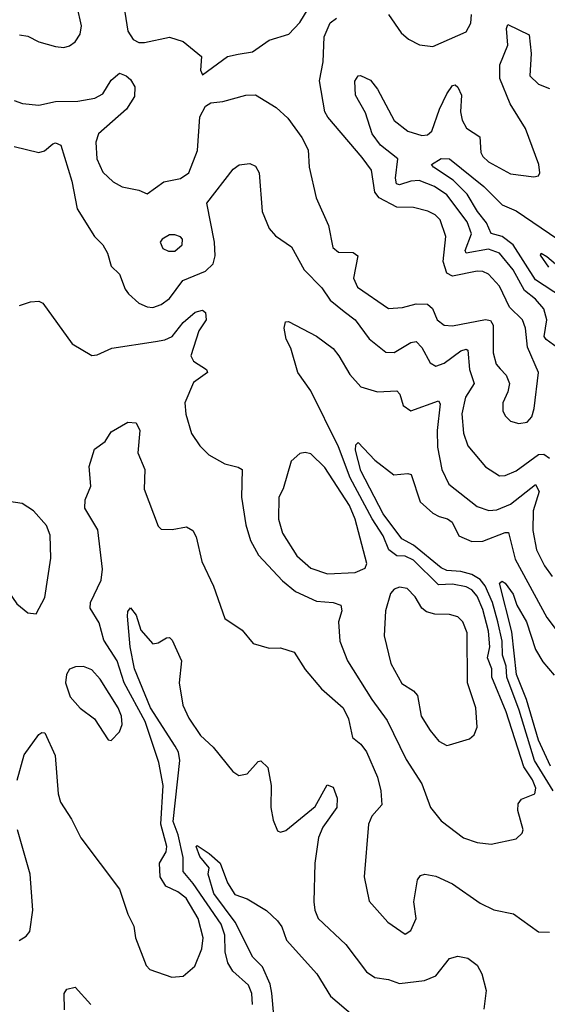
# Model space of a CAD drawing. Extents: x 1678759 to 1859541, y 384609 to 522867.
# Tile 186 of 256: x 1748466 to 1750367, y 465955 to 469507. Entities that reach past the tile are written whole.
import ezdxf

# ---------------------------------------------------------------- set-up
doc = ezdxf.new("R2010")
doc.units = 0

msp = doc.modelspace()

# ---------------------------------------------------------------- linework, layer by layer
at = {"layer": '0CON20XD'}
for points in [[(1748465, 469453.1), (1748495, 469447.8), (1748535, 469427.1), (1748595, 469410), (1748625, 469407.5), (1748645, 469412.9), (1748665, 469427.5), (1748683.3, 469455), (1748688.4, 469485), (1748672.1, 469555)], [(1748844.8, 469534.8), (1748855.5, 469465.5), (1748875, 469436.1), (1748895, 469425.3), (1748915, 469424.7), (1749005, 469443.8), (1749055, 469428.2), (1749120.6, 469375), (1749117.5, 469325), (1749125, 469308), (1749215, 469374.7), (1749253.3, 469383.3), (1749305, 469391.5), (1749365, 469433.1), (1749435.3, 469454.7), (1749475, 469497.5), (1749505, 469545.9)], [(1749795, 469525.8), (1749840.4, 469460.4), (1749867, 469437), (1749906.4, 469416.4), (1749955, 469411.1), (1750075, 469463.3), (1750092.1, 469495), (1750094.1, 469525.9)], [(1748445, 469215.5), (1748475.5, 469205.5), (1748535, 469198.5), (1748595, 469211.6), (1748675, 469213.1), (1748736.3, 469223.7), (1748765, 469239.5), (1748795, 469289.2), (1748825, 469313.8), (1748848.8, 469305), (1748865, 469291.2), (1748880.8, 469265), (1748879.3, 469230.7), (1748850, 469185), (1748749.4, 469095), (1748740, 469065), (1748744.1, 469005), (1748765, 468956.7), (1748802, 468922), (1748835, 468904.6), (1748895, 468891.8), (1748925, 468879.2), (1748985, 468922.1), (1749045, 468934), (1749075.2, 468954.8), (1749107, 469035), (1749115, 469156.7), (1749135, 469195.5), (1749155, 469207.9), (1749197.7, 469212.3), (1749281.2, 469235), (1749315, 469235.6), (1749390, 469190), (1749432.1, 469152.1), (1749482.1, 469082.1), (1749505, 469037.5), (1749509.5, 468975), (1749534, 468865), (1749578.2, 468765), (1749594.7, 468685), (1749615, 468669.2), (1749667.8, 468667.8), (1749684.5, 468655), (1749668.2, 468575), (1749682.9, 468542.9), (1749795, 468465.4), (1749845, 468469.4), (1749895, 468482.6), (1749935, 468481.5), (1749952.9, 468465), (1749970.4, 468425), (1749995.3, 468405.3), (1750025, 468402.8), (1750145, 468426.3), (1750162.1, 468422.1), (1750172.4, 468405), (1750172.4, 468305), (1750183.1, 468265), (1750197.2, 468247.2), (1750218.8, 468225), (1750230.8, 468195), (1750225.4, 468164.6), (1750206.7, 468125), (1750206.8, 468096.8), (1750215, 468078.8), (1750235, 468059.2), (1750265, 468050.5), (1750295, 468055.6), (1750311.1, 468075), (1750320.5, 468105), (1750335.4, 468235), (1750295.6, 468325.6), (1750288.1, 468395), (1750277.8, 468425), (1750230.6, 468470.6), (1750195, 468545.5), (1750155, 468589.7), (1750135, 468598.9), (1750115, 468599.8), (1750025, 468581.6), (1750005, 468593.4), (1749992, 468635), (1750001.4, 468725), (1749981.3, 468785), (1749963.1, 468803.1), (1749936.2, 468816.2), (1749885, 468830.3), (1749825, 468831.3), (1749760.9, 468865), (1749745.6, 468885.6), (1749733.5, 468965), (1749700.5, 469010.5), (1749576, 469156), (1749565.4, 469175.4), (1749546.2, 469286.2), (1749559.8, 469355), (1749563, 469445), (1749585, 469496.4), (1749607, 469513)], [(1750416, 468315), (1750363, 468353), (1750356.2, 468365), (1750365.8, 468425), (1750354.6, 468464.6), (1750325, 468499), (1750285, 468530.2), (1750244.5, 468605), (1750194.9, 468664.9), (1750155, 468679.6), (1750075, 468665.6), (1750071.2, 468675), (1750094.4, 468735), (1750078, 468778), (1750005.2, 468875), (1749960.9, 468905), (1749905, 468927.3), (1749875.4, 468924.6), (1749835, 468911), (1749824.2, 468915), (1749820, 468935), (1749829, 469005), (1749766.1, 469055), (1749735.7, 469095), (1749711.5, 469171.5), (1749675.5, 469235), (1749674.1, 469285.9), (1749685, 469304.2), (1749694.4, 469305.6), (1749729.5, 469289.5), (1749755, 469257.1), (1749815, 469143.2), (1749864.4, 469105), (1749915, 469089.4), (1749935, 469091.5), (1749951.5, 469105), (1749978.9, 469185), (1750005, 469239.4), (1750025, 469269.4), (1750035, 469271.9), (1750045, 469264.3), (1750057.8, 469235), (1750054.8, 469174.8), (1750060.8, 469145), (1750075.8, 469115.8), (1750123.8, 469085), (1750127.7, 469027.7), (1750134.3, 469014.3), (1750155, 468994.1), (1750235, 468950.8), (1750319.2, 468940.8), (1750335.8, 468944.2), (1750340, 468955), (1750337.3, 468985), (1750289.2, 469115), (1750233.5, 469203.5), (1750196.3, 469295), (1750196.1, 469345), (1750225.3, 469415), (1750220.5, 469475), (1750225, 469490), (1750302.2, 469452.2), (1750308.9, 469385), (1750303.9, 469305), (1750335, 469274.7), (1750375, 469258.9)], [(1748445, 469049.6), (1748535, 469028.5), (1748555.4, 469034.6), (1748585, 469059.2), (1748595, 469062.5), (1748613.8, 469055), (1748653.2, 468925), (1748672.5, 468825), (1748735.5, 468725.5), (1748765.4, 468695.4), (1748781.5, 468665), (1748795, 468618), (1748825, 468588.8), (1748845.2, 468535.2), (1748857.9, 468517.9), (1748894.8, 468484.8), (1748925, 468471.3), (1748945, 468468.9), (1748975, 468479.6), (1749005, 468501.2), (1749054.1, 468565.9), (1749135, 468600.6), (1749163.2, 468626.8), (1749170.2, 468655), (1749167.6, 468705), (1749140.6, 468845), (1749235, 468968), (1749256.8, 468983.2), (1749295, 468988.6), (1749315, 468979.2), (1749328.9, 468955), (1749340, 468815), (1749364.5, 468754.5), (1749387.6, 468727.6), (1749445, 468688.1), (1749491.1, 468605), (1749555, 468540), (1749585.2, 468495.2), (1749635, 468454.7), (1749674.6, 468425), (1749725, 468356.2), (1749785, 468308), (1749815, 468307.3), (1749875, 468343.2), (1749895, 468346.2), (1749914.7, 468325), (1749945, 468269.4), (1749965, 468257.1), (1749995, 468268.2), (1750055, 468312.4), (1750075, 468318.5), (1750080.6, 468315), (1750086.9, 468245), (1750103.2, 468195), (1750073, 468145), (1750059.1, 468085), (1750065.7, 468015.7), (1750080.6, 467970.6), (1750143.9, 467893.9), (1750195, 467861.3), (1750215, 467863.3), (1750255, 467880.3), (1750335, 467939.1), (1750355, 467939.8), (1750375.2, 467925.2)], [(1750422.4, 468505), (1750325, 468568.5), (1750244.5, 468694.5), (1750205, 468724.9), (1750165, 468735.9), (1750147.7, 468775), (1750115.8, 468815), (1750078.1, 468878.1), (1750027.9, 468927.9), (1749956.7, 468975), (1749950, 468985), (1749985, 469006.9), (1750015.2, 469005.2), (1750138.6, 468905), (1750205, 468839.3), (1750255, 468818.1), (1750405, 468715.9)], [(1749001.7, 468671.7), (1749025, 468672.5), (1749050.8, 468695), (1749052, 468715), (1749045, 468723.8), (1749025, 468731.4), (1749005, 468730.6), (1748978.8, 468715), (1748972, 468705), (1748981.3, 468681.3), (1749001.7, 468671.7)], [(1750372.3, 468615), (1750342.2, 468657.8), (1750345, 468665.4), (1750365, 468652.7), (1750412.8, 468612.8)], [(1748465, 468476.2), (1748505, 468490), (1748535, 468492), (1748548.8, 468485), (1748655, 468338), (1748725, 468296), (1748745, 468298), (1748797.8, 468322.2), (1748955, 468345.9), (1748988.1, 468351.9), (1749015.2, 468364.8), (1749055.3, 468415), (1749098.3, 468451.7), (1749125, 468459.5), (1749135, 468451.4), (1749137.3, 468425), (1749110.8, 468385), (1749082.3, 468295), (1749092.2, 468275), (1749139.2, 468245), (1749142.9, 468235), (1749091.8, 468198.2), (1749061.1, 468125), (1749064.8, 468084.8), (1749084.7, 468015), (1749115, 467970.5), (1749147.6, 467937.6), (1749205, 467904.5), (1749253.5, 467893.5), (1749267.1, 467885), (1749264.6, 467785), (1749280.3, 467685), (1749298, 467628), (1749325.7, 467575.7), (1749412.9, 467482.9), (1749459.5, 467445), (1749535, 467409.4), (1749595.3, 467405.3), (1749622.9, 467395), (1749626.2, 467375), (1749614.7, 467335.3), (1749619.2, 467265), (1749646.8, 467195), (1749735, 467054.5), (1749789.5, 466979.5), (1749858.4, 466838.4), (1749915, 466750.8), (1749946.4, 466665), (1749985, 466617.5), (1750065, 466556.5), (1750115, 466539.5), (1750165, 466533.5), (1750255, 466551.9), (1750276.7, 466573.3), (1750280, 466585), (1750260.8, 466655), (1750261.7, 466678.3), (1750274.3, 466695.7), (1750322.7, 466715), (1750326, 466735), (1750314.3, 466765), (1750282.2, 466812.2), (1750219.3, 467010.7), (1750167.5, 467135), (1750167, 467165), (1750152.1, 467205), (1750160, 467245), (1750155, 467301.4), (1750135, 467380), (1750115, 467427.4), (1750095, 467450.6), (1750075, 467461), (1750025, 467470.5), (1749975, 467468.3), (1749885, 467557), (1749855, 467571.8), (1749825, 467573), (1749796.1, 467595), (1749775.5, 467645), (1749736.2, 467706.2), (1749656.3, 467855), (1749615, 467965.9), (1749515, 468168.7), (1749467.8, 468235), (1749442.4, 468322.4), (1749426.5, 468355), (1749418.5, 468395), (1749423.1, 468416.9), (1749435, 468418.6), (1749535, 468366.2), (1749595, 468320.9), (1749616.4, 468295), (1749655, 468226.9), (1749695, 468183.1), (1749755, 468165.4), (1749825, 468168.9), (1749835.9, 468155.9), (1749847.8, 468115), (1749875, 468096.7), (1749975, 468132.9), (1749981.5, 468121.5), (1749970, 468025), (1749972, 467965), (1749987.5, 467885), (1750011.9, 467831.9), (1750115, 467751.1), (1750156.4, 467736.4), (1750185, 467738.9), (1750235, 467759.4), (1750325, 467830), (1750337.7, 467805), (1750316.7, 467735), (1750315.3, 467664.7), (1750328.8, 467595), (1750357.5, 467537.5), (1750385, 467499.2)], [(1749035, 466360.8), (1748991.8, 466381.8), (1748971.5, 466415), (1748970, 466465), (1748993.2, 466505), (1748995.6, 466525), (1748974.8, 466605), (1748982.9, 466745), (1748967.3, 466827.3), (1748918, 466975), (1748842, 467115), (1748816.6, 467195), (1748769, 467269), (1748751.6, 467331.6), (1748719.3, 467385), (1748721.2, 467405), (1748759, 467485), (1748763.9, 467525), (1748746.7, 467666.7), (1748700.3, 467745), (1748702.1, 467775), (1748721.6, 467825), (1748715.9, 467895), (1748735, 467957.9), (1748774, 467986), (1748795, 468020), (1748855, 468055.6), (1748885, 468053.3), (1748898, 468025), (1748891.9, 467945), (1748916.9, 467885), (1748913.6, 467813.6), (1748965, 467680), (1748975, 467670), (1749015, 467668), (1749067.3, 467677.3), (1749090, 467665), (1749101.7, 467641.7), (1749122.4, 467552.4), (1749163.7, 467463.7), (1749205, 467346.7), (1749268, 467305), (1749307.3, 467257.3), (1749365, 467240), (1749405, 467240.8), (1749455, 467225.7), (1749495, 467162.9), (1749553.5, 467093.5), (1749631.2, 467025), (1749650.9, 466985), (1749665, 466918), (1749695, 466893.5), (1749715, 466866.5), (1749755.3, 466775), (1749766.8, 466725), (1749770.6, 466675), (1749735, 466634), (1749723.3, 466605), (1749707.1, 466415), (1749725, 466328), (1749791.9, 466251.9), (1749855, 466208), (1749875, 466221.2), (1749894.3, 466265), (1749886.5, 466325), (1749899.2, 466405), (1749910, 466420), (1749925.7, 466424.3), (1749965, 466417.8), (1750025, 466390.6), (1750125, 466320), (1750175, 466295.7), (1750245, 466282.2), (1750335, 466216.7), (1750375, 466216.2)], [(1750388.9, 466725), (1750320.7, 466835), (1750266.1, 467016.1), (1750221.6, 467135), (1750219.5, 467175), (1750206, 467215), (1750204.3, 467265), (1750188.8, 467335), (1750169.4, 467405), (1750143.7, 467465), (1750125, 467487.3), (1750095, 467506.4), (1750055, 467517.2), (1750005, 467520.4), (1749985, 467529.5), (1749885, 467612), (1749842.7, 467635), (1749775.1, 467725), (1749695, 467880.4), (1749675.6, 467954.4), (1749676.7, 467973.3), (1749685, 467982.5), (1749745, 467918.9), (1749814, 467865), (1749865, 467870), (1749876.2, 467866.2), (1749908.6, 467768.6), (1749955, 467726.6), (1749978, 467715), (1750007.1, 467707.1), (1750024.4, 467695), (1750048.2, 467645), (1750095, 467625.2), (1750135, 467625.7), (1750215, 467657.6), (1750227.5, 467657.5), (1750251.1, 467561.1), (1750365, 467351.1), (1750406.6, 467296.6)], [(1749575, 467508.7), (1749675, 467513.6), (1749710.8, 467529.2), (1749716.9, 467545), (1749674.4, 467705), (1749654.1, 467755), (1749565, 467891.8), (1749515, 467940.8), (1749495, 467945.8), (1749475, 467942), (1749444.4, 467915), (1749415.5, 467815), (1749399.5, 467785), (1749398.2, 467705), (1749413.3, 467655), (1749465, 467573.8), (1749515, 467529.1), (1749575, 467508.7)], [(1748525, 467364.2), (1748556.5, 467423.5), (1748577.9, 467565), (1748575, 467647.5), (1748562.1, 467682.1), (1748515, 467735.8), (1748475, 467762.5), (1748402.7, 467772.7), (1748339.5, 467809.5), (1748295, 467809.4), (1748245, 467795.6), (1748237.9, 467775), (1748243.4, 467753.4), (1748302.5, 467675), (1748331.5, 467591.5), (1748350.6, 467565), (1748363.2, 467533.2), (1748455, 467400), (1748495, 467368), (1748525, 467364.2)], [(1750005, 466889.2), (1750015, 466891.2), (1750087, 466913), (1750103.1, 466926.9), (1750114.2, 466955), (1750110, 467025), (1750079.2, 467115), (1750078.2, 467295), (1750062.9, 467335), (1750045, 467353.6), (1750015, 467362.1), (1749962.4, 467362.4), (1749931.6, 467371.6), (1749914.7, 467384.7), (1749890.6, 467425), (1749862, 467455), (1749835, 467460.6), (1749815, 467452.5), (1749802.5, 467437.5), (1749784.4, 467375), (1749778.9, 467285), (1749803.8, 467185), (1749842.8, 467112.8), (1749885, 467086.4), (1749899.5, 467069.5), (1749912.5, 466995), (1749945, 466942.9), (1749976, 466905), (1750005, 466889.2)], [(1750378.9, 466815), (1750335, 466908.1), (1750292.6, 467055), (1750256.1, 467145), (1750238.9, 467298.9), (1750194.8, 467474.8), (1750205, 467481.9), (1750215, 467474.4), (1750244.7, 467435), (1750257, 467395), (1750292.5, 467335), (1750324.9, 467234.9), (1750350.9, 467190.9), (1750392.5, 467142.5)], [(1749304.2, 465955), (1749301.9, 465995), (1749290.6, 466025), (1749234, 466075), (1749215.2, 466105), (1749206.7, 466145), (1749205.1, 466205.1), (1749192.3, 466245), (1749091.3, 466391.3), (1749054.2, 466435), (1749055.1, 466485), (1749036.6, 466566.6), (1749018.5, 466615), (1749042.8, 466835), (1749037.8, 466865), (1749026.5, 466886.5), (1748937.4, 467025), (1748879, 467165), (1748863.4, 467245), (1748853.8, 467355), (1748855, 467372.5), (1748865, 467386), (1748885, 467359.2), (1748901.9, 467305), (1748945, 467256.2), (1748965, 467259.2), (1748995, 467277.5), (1749005, 467278.8), (1749015, 467268.8), (1749048.5, 467195), (1749040.9, 467115), (1749053.7, 467035), (1749075, 466987.1), (1749117.3, 466925), (1749162.8, 466882.8), (1749233.5, 466795), (1749255, 466780.5), (1749285, 466786.9), (1749325, 466831.4), (1749335, 466834), (1749359.5, 466809.5), (1749372.3, 466745), (1749370.9, 466665), (1749379.2, 466619.2), (1749395, 466581.2), (1749405, 466576), (1749425, 466582.9), (1749530.6, 466669.4), (1749573.3, 466746.7), (1749595, 466738.8), (1749609.3, 466699.3), (1749608.9, 466665), (1749558.7, 466595), (1749542.3, 466557.7), (1749529.6, 466465), (1749525.5, 466325), (1749529.1, 466295), (1749541.5, 466265), (1749640.8, 466170.8), (1749715, 466073.1), (1749745, 466052.7), (1749795, 466045.3), (1749835, 466030.9), (1749925, 466041.6), (1749965, 466058.2), (1750015, 466121.1), (1750045, 466128.9), (1750081.4, 466121.4), (1750115, 466097.1), (1750131.8, 466065), (1750146.9, 466005), (1750138.3, 465938.3)], [(1748795, 466906.7), (1748825, 466938.8), (1748834.5, 466965), (1748832.5, 466995), (1748820, 467025), (1748755, 467128.5), (1748725, 467162.5), (1748695, 467174.5), (1748666.8, 467173.2), (1748645.6, 467164.4), (1748634.6, 467145.4), (1748630.9, 467115), (1748647.8, 467065), (1748683.4, 467023.4), (1748735.4, 466985.4), (1748785, 466910), (1748795, 466906.7)], [(1748456.1, 466763.9), (1748481.4, 466855), (1748535, 466928.8), (1748545, 466936), (1748556.2, 466935), (1748592.8, 466852.8), (1748604.6, 466714.6), (1748612.2, 466685), (1748652.8, 466622.8), (1748686.4, 466556.4), (1748825, 466371.2), (1748855, 466280), (1748877, 466237), (1748883.3, 466195), (1748921.8, 466095), (1748935, 466081.4), (1749013.4, 466053.4), (1749055, 466057.1), (1749097.3, 466092.7), (1749122.1, 466155), (1749126.8, 466195), (1749108.6, 466265), (1749065, 466338.6), (1749035, 466360.8)], [(1748464, 466186), (1748488.8, 466201.2), (1748501.5, 466218.5), (1748512.8, 466295), (1748503.8, 466425), (1748457.7, 466585)], [(1749381, 465915), (1749374.3, 465995.7), (1749367.9, 466027.9), (1749340.5, 466090.5), (1749306.4, 466125), (1749242.2, 466252.2), (1749164.8, 466355), (1749145.4, 466425), (1749147.9, 466447.9), (1749115, 466488.6), (1749102, 466525), (1749105, 466528.8), (1749148.9, 466498.9), (1749187.8, 466465), (1749215, 466393.3), (1749241.3, 466351.3), (1749285, 466336), (1749355, 466293.8), (1749395, 466256), (1749410, 466235), (1749427, 466187), (1749537.1, 466065), (1749585.5, 465985), (1749666.7, 465916.7)], [(1748626.9, 465935), (1748625.7, 465994.3), (1748635, 466010), (1748665, 466016.7), (1748721.9, 465955)]]:
    msp.add_lwpolyline(points, dxfattribs=at)

doc.saveas('drawing.dxf')
